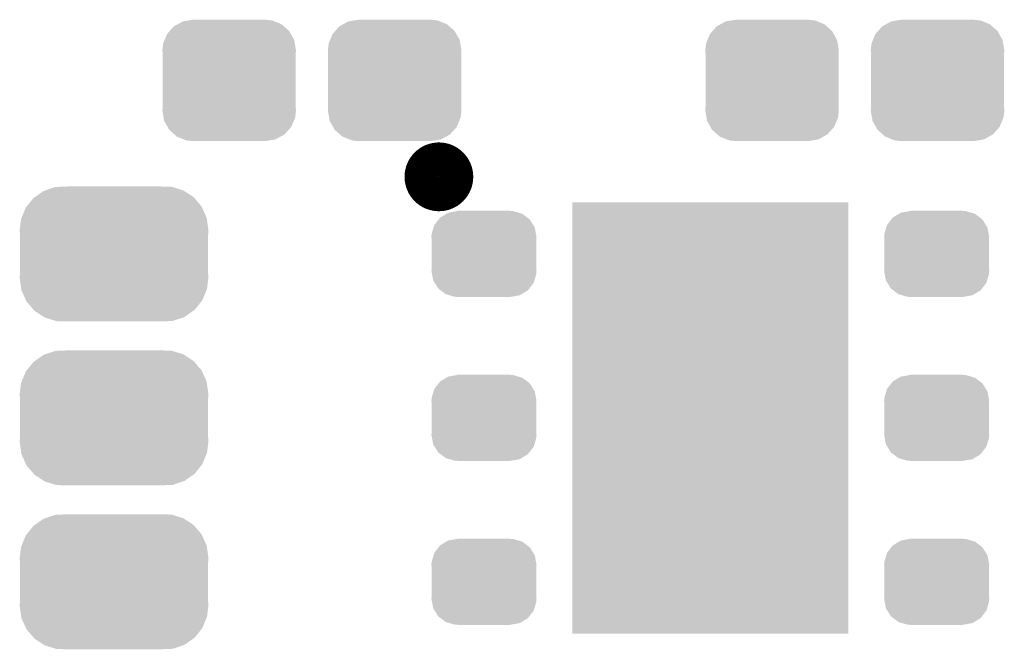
# Model space of a CAD drawing. Extents: x -1.3 to 24.2, y -3.9 to 39.2.
# Tile 8 of 34: x 7.4 to 13.1, y -0.6 to 3. Entities that reach past the tile are written whole.
import ezdxf

# ---------------------------------------------------------------- set-up
doc = ezdxf.new("R2010")
doc.units = 0
doc.layers.get('0').update_dxf_attribs({"linetype": 'CONTINUOUS'})
doc.layers.add('COMPASS_9_CLICK_V101_GTO', color=14, linetype='CONTINUOUS')
doc.layers.add('COMPASS_9_CLICK_V101_GTS', color=12, linetype='CONTINUOUS')

# ---------------------------------------------------------------- blocks, each defined once
blk = doc.blocks.new('CUSTOM_67')
for points in [[(-0.268438, 0.342124), (-0.233628, 0.347838), (0.2622, 0.342124), (0.247972, 0.347838)], [(-0.233628, 0.347838), (-0.20955, 0.35179), (0.247972, 0.347838), (0.20955, 0.35179)], [(-0.360486, 0.26887), (-0.34504, 0.286174), (0.357822, 0.26887), (0.348152, 0.286174)], [(-0.34504, 0.286174), (-0.320744, 0.31339), (0.348152, 0.286174), (0.317222, 0.31339)], [(-0.320744, 0.31339), (-0.298526, 0.325596), (0.317222, 0.31339), (0.30335, 0.325596)], [(-0.298526, 0.325596), (-0.268438, 0.342124), (0.30335, 0.325596), (0.2622, 0.342124)], [(-0.383124, 0.213652), (-0.37475, 0.234078), (0.380766, 0.213652), (0.377262, 0.234078)], [(-0.37475, 0.234078), (-0.360486, 0.26887), (0.377262, 0.234078), (0.357822, 0.26887)], [(-0.38735, 0.17526), (-0.383124, 0.213652), (0.38735, 0.17526), (0.380766, 0.213652)], [(-0.38608, 0.154124), (-0.38735, 0.17526), (0.38608, 0.154124), (0.38735, 0.17526)], [(-0.38608, -0.154124), (-0.38608, 0.154124), (0.38608, -0.154124), (0.38608, 0.154124)], [(-0.38735, -0.17526), (-0.38608, -0.154124), (0.38735, -0.17526), (0.38608, -0.154124)], [(-0.380764, -0.213652), (-0.38735, -0.17526), (0.383124, -0.213652), (0.38735, -0.17526)], [(-0.377262, -0.234078), (-0.380764, -0.213652), (0.374748, -0.234078), (0.383124, -0.213652)], [(-0.35782, -0.26887), (-0.377262, -0.234078), (0.360486, -0.26887), (0.374748, -0.234078)], [(-0.348152, -0.286174), (-0.35782, -0.26887), (0.345038, -0.286174), (0.360486, -0.26887)], [(-0.31722, -0.31339), (-0.348152, -0.286174), (0.320744, -0.31339), (0.345038, -0.286174)], [(-0.30335, -0.325596), (-0.31722, -0.31339), (0.298524, -0.325596), (0.320744, -0.31339)], [(-0.262198, -0.342124), (-0.30335, -0.325596), (0.268438, -0.342124), (0.298524, -0.325596)], [(-0.247972, -0.347838), (-0.262198, -0.342124), (0.233626, -0.347838), (0.268438, -0.342124)], [(-0.20955, -0.35179), (-0.247972, -0.347838), (0.20955, -0.35179), (0.233626, -0.347838)]]:
    blk.add_solid(points)
blk = doc.blocks.new('CUSTOM_70')
for points in [[(-0.254768, 0.210758), (-0.218054, 0.233), (0.251368, 0.210758), (0.222016, 0.233)], [(-0.218054, 0.233), (-0.20777, 0.23923), (0.222016, 0.233), (0.200324, 0.23923)], [(-0.20777, 0.23923), (-0.157486, 0.248168), (0.200324, 0.23923), (0.169202, 0.248168)], [(-0.157486, 0.248168), (-0.15367, 0.248846), (0.169202, 0.248168), (0.15367, 0.248846)], [(-0.15367, 0.248846), (-0.15367, 0.25019), (0.15367, 0.248846), (0.15367, 0.25019)], [(-0.288346, 0.167262), (-0.263218, 0.199814), (0.28593, 0.167262), (0.26581, 0.199814)], [(-0.263218, 0.199814), (-0.254768, 0.210758), (0.26581, 0.199814), (0.251368, 0.210758)], [(-0.3048, 0.09906), (-0.303986, 0.114586), (0.3048, 0.09906), (0.301898, 0.114586)], [(-0.303986, 0.114586), (-0.29256, 0.153072), (0.301898, 0.114586), (0.2947, 0.153072)], [(-0.29256, 0.153072), (-0.288346, 0.167262), (0.2947, 0.153072), (0.28593, 0.167262)], [(-0.30353, 0.079592), (-0.3048, 0.09906), (0.30353, 0.079592), (0.3048, 0.09906)], [(-0.30353, -0.079592), (-0.30353, 0.079592), (0.30353, -0.079592), (0.30353, 0.079592)], [(-0.3048, -0.09906), (-0.30353, -0.079592), (0.3048, -0.09906), (0.30353, -0.079592)], [(-0.301896, -0.114586), (-0.3048, -0.09906), (0.303986, -0.114586), (0.3048, -0.09906)], [(-0.2947, -0.153072), (-0.301896, -0.114586), (0.292558, -0.153072), (0.303986, -0.114586)], [(-0.285928, -0.167262), (-0.2947, -0.153072), (0.288346, -0.167262), (0.292558, -0.153072)], [(-0.26581, -0.199814), (-0.285928, -0.167262), (0.263216, -0.199814), (0.288346, -0.167262)], [(-0.251366, -0.210758), (-0.26581, -0.199814), (0.254768, -0.210758), (0.263216, -0.199814)], [(-0.222016, -0.233), (-0.251366, -0.210758), (0.218052, -0.233), (0.254768, -0.210758)], [(-0.200322, -0.23923), (-0.222016, -0.233), (0.20777, -0.23923), (0.218052, -0.233)], [(-0.169202, -0.248168), (-0.200322, -0.23923), (0.157484, -0.248168), (0.20777, -0.23923)], [(-0.15367, -0.248846), (-0.169202, -0.248168), (0.15367, -0.248846), (0.157484, -0.248168)], [(-0.15367, -0.25019), (-0.15367, -0.248846), (0.15367, -0.25019), (0.15367, -0.248846)]]:
    blk.add_solid(points)
blk = doc.blocks.new('CUSTOM_71')
for points in [[(-0.45942, 0.329798), (-0.408486, 0.365334), (0.461172, 0.329798), (0.40664, 0.365334)], [(-0.408486, 0.365334), (-0.398144, 0.368824), (0.40664, 0.365334), (0.401284, 0.368824)], [(-0.398144, 0.368824), (-0.340756, 0.388186), (0.401284, 0.368824), (0.337274, 0.388186)], [(-0.340756, 0.388186), (-0.308722, 0.38952), (0.337274, 0.388186), (0.332862, 0.38952)], [(-0.308722, 0.38952), (-0.269336, 0.39116), (0.332862, 0.38952), (0.269336, 0.39116)], [(-0.506452, 0.275566), (-0.46711, 0.324432), (0.50774, 0.275566), (0.46578, 0.324432)], [(-0.46711, 0.324432), (-0.45942, 0.329798), (0.46578, 0.324432), (0.461172, 0.329798)], [(-0.536172, 0.210462), (-0.511936, 0.268752), (0.537258, 0.210462), (0.51083, 0.268752)], [(-0.511936, 0.268752), (-0.506452, 0.275566), (0.51083, 0.268752), (0.50774, 0.275566)], [(-0.54737, 0.1397), (-0.539378, 0.202748), (0.54737, 0.1397), (0.538362, 0.202748)], [(-0.539378, 0.202748), (-0.536172, 0.210462), (0.538362, 0.202748), (0.537258, 0.210462)], [(-0.5461, 0.114396), (-0.54737, 0.1397), (0.5461, 0.114396), (0.54737, 0.1397)], [(-0.5461, -0.114396), (-0.5461, 0.114396), (0.5461, -0.114396), (0.5461, 0.114396)], [(-0.54737, -0.1397), (-0.5461, -0.114396), (0.54737, -0.1397), (0.5461, -0.114396)], [(-0.538362, -0.202744), (-0.54737, -0.1397), (0.53938, -0.202744), (0.54737, -0.1397)], [(-0.53726, -0.210462), (-0.538362, -0.202744), (0.53617, -0.210462), (0.53938, -0.202744)], [(-0.510832, -0.26875), (-0.53726, -0.210462), (0.511938, -0.26875), (0.53617, -0.210462)], [(-0.507742, -0.275566), (-0.510832, -0.26875), (0.50645, -0.275566), (0.511938, -0.26875)], [(-0.465784, -0.32443), (-0.507742, -0.275566), (0.46711, -0.32443), (0.50645, -0.275566)], [(-0.461176, -0.329798), (-0.465784, -0.32443), (0.459416, -0.329798), (0.46711, -0.32443)], [(-0.406646, -0.365332), (-0.461176, -0.329798), (0.408488, -0.365332), (0.459416, -0.329798)], [(-0.401288, -0.368824), (-0.406646, -0.365332), (0.398138, -0.368824), (0.408488, -0.365332)], [(-0.337284, -0.388186), (-0.401288, -0.368824), (0.340756, -0.388186), (0.398138, -0.368824)], [(-0.332868, -0.389522), (-0.337284, -0.388186), (0.308672, -0.389522), (0.340756, -0.388186)], [(-0.269336, -0.39116), (-0.332868, -0.389522), (0.269336, -0.39116), (0.308672, -0.389522)]]:
    blk.add_solid(points)
blk = doc.blocks.new('RECTANGLE_60')
blk.add_solid([(0.8001, 1.24968), (0.8001, -1.24968), (-0.8001, 1.24968), (-0.8001, -1.24968)])

msp = doc.modelspace()

# ---------------------------------------------------------------- linework, layer by layer
at = {"layer": 'COMPASS_9_CLICK_V101_GTO', "const_width": 0.20066}
msp.add_lwpolyline([(9.75614, 2.1336, 1), (9.95426, 2.1336, 1)], format="xyb", close=True, dxfattribs=at)

# ---------------------------------------------------------------- block references
at = {"layer": 'COMPASS_9_CLICK_V101_GTS'}
for name, p in [('CUSTOM_67', (8.63854, 2.6924)), ('CUSTOM_67', (9.59866, 2.6924)), ('CUSTOM_67', (11.78814, 2.6924)), ('CUSTOM_67', (12.74826, 2.6924)), ('CUSTOM_71', (7.97052, 1.68656)), ('RECTANGLE_60', (11.43, 0.7366)), ('CUSTOM_70', (10.11682, 1.68656)), ('CUSTOM_70', (12.74318, 1.68656)), ('CUSTOM_71', (7.97052, 0.7366)), ('CUSTOM_70', (10.11682, 0.7366)), ('CUSTOM_70', (12.74318, 0.7366)), ('CUSTOM_71', (7.97052, -0.21336)), ('CUSTOM_70', (10.11682, -0.21336)), ('CUSTOM_70', (12.74318, -0.21336))]:
    msp.add_blockref(name, p, dxfattribs=at)

doc.saveas('drawing.dxf')
